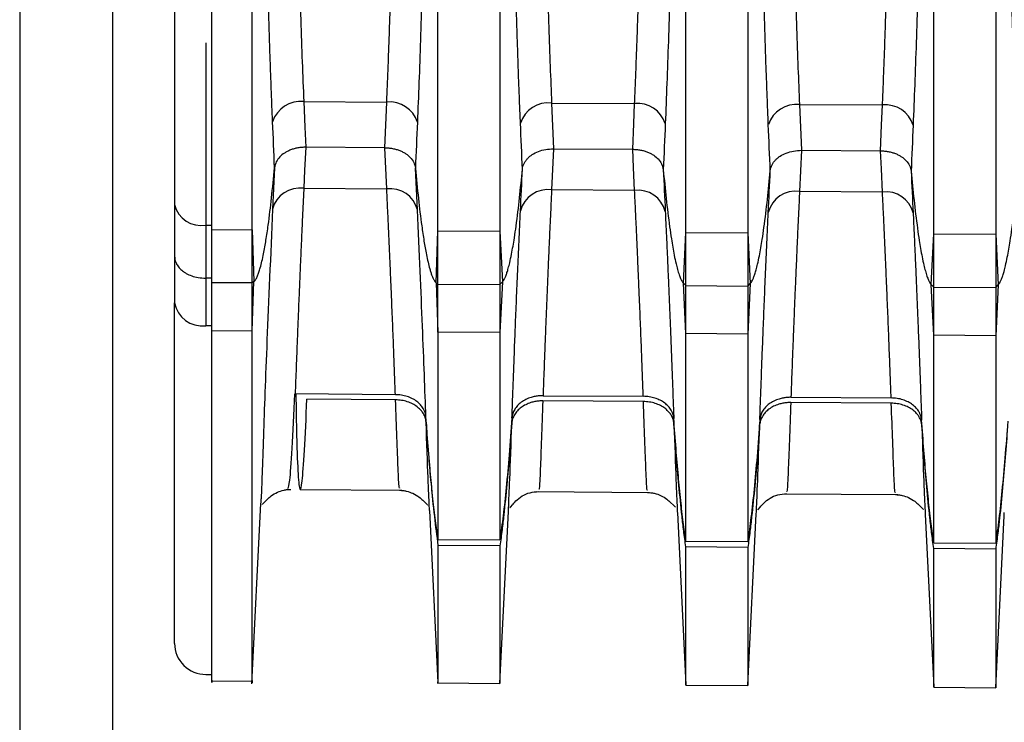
# Model space of a CAD drawing. Header units: millimetres. Extents: x -103 to 103, y -42 to 108.
# Tile 2 of 26: x -91 to -75, y 19 to 31. Entities that reach past the tile are written whole.
import ezdxf

# ---------------------------------------------------------------- set-up
doc = ezdxf.new("R2010")
doc.units = ezdxf.units.MM

msp = doc.modelspace()

# ---------------------------------------------------------------- linework, layer by layer
at = {"color": 7, "linetype": 'Continuous', "lineweight": 25}
for p, q in [((-91.2, 106.5), (-91.2, 5)), ((-89.7, 106.5), (-89.7, 5)), ((-76.45, 22.092), (-76.45, 89.788)), ((-75.45, 89.794), (-75.45, 22.086)), ((-83.45, 89.746), (-83.45, 22.138)), ((-80.45, 22.118), (-80.45, 89.764)), ((-79.45, 89.77), (-79.45, 22.112)), ((-88.196, 30.156), (-88.196, 25.594)), ((-86.615, 29.21), (-85.277, 29.203)), ((-85.308, 28.466), (-85.277, 29.203)), ((-82.616, 29.187), (-81.277, 29.179)), ((-82.616, 29.187), (-82.585, 28.449)), ((-78.616, 29.164), (-77.277, 29.156)), ((-78.616, 29.164), (-78.584, 28.424)), ((-85.308, 28.466), (-86.584, 28.474)), ((-85.277, 27.802), (-85.308, 28.466)), ((-82.585, 28.449), (-82.616, 27.785)), ((-82.585, 28.449), (-81.308, 28.441)), ((-78.584, 28.424), (-78.616, 27.759)), ((-78.584, 28.424), (-77.308, 28.416)), ((-87.087, 28.143), (-87.118, 27.474)), ((-84.783, 27.465), (-84.814, 28.135)), ((-86.615, 27.811), (-85.277, 27.802)), ((-81.277, 27.776), (-82.616, 27.785)), ((-77.277, 27.75), (-78.616, 27.759)), ((-88.7, 27.549), (-88.7, 25.966)), ((-88.196, 27.215), (-88.1, 27.215)), ((-88.1, 27.145), (-87.45, 27.141)), ((-88.1, 25.516), (-88.1, 27.145)), ((-87.45, 27.141), (-87.42, 26.308)), ((-87.45, 25.512), (-87.45, 27.141)), ((-84.48, 26.289), (-84.45, 27.123)), ((-84.45, 27.123), (-83.45, 27.118)), ((-84.45, 25.493), (-84.45, 27.123)), ((-83.45, 27.118), (-83.41, 26.302)), ((-80.49, 26.283), (-80.45, 27.1)), ((-80.45, 27.1), (-79.45, 27.094)), ((-79.45, 27.094), (-79.41, 26.277)), ((-76.49, 26.259), (-76.45, 27.077)), ((-76.45, 27.077), (-75.45, 27.071)), ((-75.45, 27.071), (-75.41, 26.253)), ((-88.2, 26.362), (-88.196, 26.362)), ((-88.1, 26.362), (-88.196, 26.362)), ((-87.45, 26.284), (-88.1, 26.288)), ((-87.45, 25.512), (-87.42, 26.308)), ((-87.42, 26.308), (-87.45, 26.284)), ((-84.48, 26.289), (-84.45, 25.493)), ((-84.48, 26.289), (-84.45, 26.265)), ((-84.45, 26.265), (-83.45, 26.259)), ((-83.41, 26.302), (-83.45, 25.486)), ((-83.45, 26.259), (-83.41, 26.302)), ((-80.45, 25.467), (-80.49, 26.283)), ((-80.49, 26.283), (-80.45, 26.241)), ((-80.45, 26.241), (-79.45, 26.234)), ((-79.41, 26.277), (-79.45, 25.46)), ((-79.45, 26.234), (-79.41, 26.277)), ((-76.45, 25.441), (-76.49, 26.259)), ((-76.49, 26.259), (-76.45, 26.216)), ((-75.41, 26.253), (-75.45, 25.434)), ((-75.45, 26.21), (-75.41, 26.253)), ((-76.45, 26.216), (-75.45, 26.21)), ((-88.2, 25.594), (-88.196, 25.594)), ((-88.1, 25.595), (-88.196, 25.594)), ((-88.1, 25.516), (-87.45, 25.512)), ((-83.45, 25.486), (-84.45, 25.493)), ((-79.45, 25.46), (-80.45, 25.467)), ((-75.45, 25.434), (-76.45, 25.441)), ((-86.755, 24.493), (-86.761, 24.493)), ((-85.137, 24.482), (-86.755, 24.493)), ((-85.134, 24.398), (-86.565, 24.408)), ((-81.134, 24.371), (-82.758, 24.382)), ((-82.755, 24.466), (-81.137, 24.456)), ((-77.134, 24.345), (-78.758, 24.356)), ((-78.755, 24.44), (-77.137, 24.429)), ((-86.672, 22.953), (-85.035, 22.939)), ((-82.86, 22.92), (-81.035, 22.904)), ((-78.86, 22.885), (-77.03, 22.869)), ((-87.452, 19.815), (-87.308, 22.732)), ((-87.309, 22.755), (-87.312, 22.709)), ((-84.587, 22.616), (-84.45, 19.837)), ((-83.45, 19.828), (-83.313, 22.595)), ((-80.587, 22.581), (-80.45, 19.801)), ((-79.45, 19.793), (-79.313, 22.561)), ((-76.587, 22.547), (-76.45, 19.767)), ((-75.45, 19.758), (-75.313, 22.527)), ((-84.45, 22.144), (-83.45, 22.138)), ((-80.45, 22.118), (-79.45, 22.112)), ((-76.45, 22.092), (-75.45, 22.086)), ((-83.45, 22.044), (-84.45, 22.051)), ((-83.45, 22.044), (-83.45, 19.825)), ((-79.45, 22.018), (-80.45, 22.025)), ((-80.45, 19.798), (-80.45, 22.025)), ((-79.45, 22.018), (-79.45, 19.79)), ((-75.45, 21.992), (-76.45, 21.999)), ((-76.45, 19.764), (-76.45, 21.999)), ((-75.45, 21.992), (-75.45, 19.755)), ((-88.196, 19.97), (-88.1, 19.97)), ((-88.102, 19.865), (-87.446, 19.86)), ((-84.451, 19.833), (-83.45, 19.825)), ((-80.45, 19.798), (-79.45, 19.79)), ((-76.45, 19.764), (-75.45, 19.755))]:
    msp.add_line(p, q, dxfattribs=at)
at = {"color": 7, "linetype": 'Continuous', "lineweight": 25, "flags": 128}
for points in [[(-86.615, 29.21), (-86.598, 28.798), (-86.584, 28.474)], [(-81.308, 28.441), (-81.29, 28.854), (-81.277, 29.179)], [(-77.308, 28.416), (-77.291, 28.831), (-77.277, 29.156)], [(-86.584, 28.474), (-86.602, 28.102), (-86.615, 27.811)], [(-81.277, 27.776), (-81.294, 28.148), (-81.308, 28.441)], [(-77.277, 27.75), (-77.294, 28.123), (-77.308, 28.416)]]:
    msp.add_lwpolyline(points, dxfattribs=at)
at = {"color": 7, "linetype": 'Continuous', "lineweight": 25}
for centre, radius, start, end in [((-86.669, 28.741), 0.472, 83.488, 162.115), ((-85.229, 28.736), 0.469, 17.6593, 95.8126), ((-82.669, 28.718), 0.472, 83.4869, 162.0991), ((-81.229, 28.713), 0.469, 17.6752, 95.8136), ((-78.669, 28.694), 0.472, 83.4876, 162.0951), ((-77.229, 28.689), 0.469, 17.6792, 95.8129), ((-86.681, 27.364), 0.452, 81.715, 165.85), ((-85.218, 27.357), 0.449, 13.9883, 97.5083), ((-82.681, 27.338), 0.452, 81.722, 165.8346), ((-81.218, 27.331), 0.449, 14.0036, 97.5014), ((-78.681, 27.312), 0.452, 81.7228, 165.8306), ((-77.218, 27.305), 0.449, 14.0077, 97.5005), ((-88.268, 27.654), 0.445, 193.5719, 279.3142), ((-88.256, 26.041), 0.45, 189.6261, 277.1385), ((-88.2, 20.47), 0.5, 180, 270.5)]:
    msp.add_arc(centre, radius, start, end, dxfattribs=at)
for points, knots in [([(-88.7, 55.973), (-88.7, 55.861), (-88.7, 55.637), (-88.7, 55.294), (-88.7, 54.945), (-88.7, 54.591), (-88.7, 54.231), (-88.7, 53.866), (-88.7, 53.496), (-88.7, 53.12), (-88.7, 52.74), (-88.7, 52.355), (-88.7, 51.966), (-88.7, 51.572), (-88.7, 51.175), (-88.7, 50.773), (-88.7, 50.367), (-88.7, 49.958), (-88.7, 49.545), (-88.7, 49.128), (-88.7, 48.709), (-88.7, 48.287), (-88.7, 47.862), (-88.7, 47.434), (-88.7, 47.004), (-88.7, 46.572), (-88.7, 46.138), (-88.7, 45.702), (-88.7, 45.264), (-88.7, 44.825), (-88.7, 44.384), (-88.7, 43.943), (-88.7, 43.5), (-88.7, 43.057), (-88.7, 42.613), (-88.7, 42.169), (-88.7, 41.569), (-88.7, 40.811), (-88.7, 39.899), (-88.7, 38.99), (-88.7, 38.087), (-88.7, 37.19), (-88.7, 36.302), (-88.7, 35.425), (-88.7, 34.558), (-88.7, 33.706), (-88.7, 32.868), (-88.7, 32.047), (-88.7, 31.243), (-88.7, 30.459), (-88.7, 29.696), (-88.7, 28.955), (-88.7, 28.236), (-88.7, 27.778), (-88.7, 27.549)], [0, 0, 0, 0, 0.0142861, 0.0285723, 0.0428584, 0.0571445, 0.0714306, 0.0857168, 0.1000029, 0.114289, 0.1285752, 0.1428613, 0.1571474, 0.1714336, 0.1857197, 0.2000058, 0.2142919, 0.2285781, 0.2428642, 0.2571503, 0.2714365, 0.2857226, 0.3000087, 0.3142948, 0.328581, 0.3428671, 0.3571532, 0.3714394, 0.3857255, 0.4000116, 0.4142978, 0.4285839, 0.44287, 0.4571561, 0.4714423, 0.4857284, 0.5000145, 0.5294254, 0.5588364, 0.5882473, 0.6176582, 0.6470691, 0.67648, 0.7058909, 0.7353018, 0.7647127, 0.7941236, 0.8235345, 0.8529455, 0.8823564, 0.9117673, 0.9411782, 0.9705891, 1, 1, 1, 1]), ([(-87.118, 28.886), (-87.123, 28.992), (-87.132, 29.205), (-87.144, 29.533), (-87.157, 29.871), (-87.168, 30.218), (-87.179, 30.574), (-87.19, 30.94), (-87.2, 31.315), (-87.219, 32.043), (-87.243, 33.192), (-87.268, 34.767), (-87.288, 36.446), (-87.304, 38.127), (-87.317, 39.882), (-87.326, 41.571), (-87.334, 43.268), (-87.341, 44.952), (-87.346, 46.723), (-87.35, 48.147), (-87.352, 49.205), (-87.353, 49.89), (-87.355, 50.572), (-87.356, 51.25), (-87.356, 51.923), (-87.357, 52.589), (-87.358, 53.247), (-87.358, 53.895), (-87.358, 54.313), (-87.359, 54.523)], [0, 0, 0, 0, 0.015179, 0.030503, 0.045978, 0.061607, 0.077394, 0.093341, 0.109453, 0.125732, 0.185656, 0.250228, 0.310201, 0.375526, 0.435315, 0.500077, 0.556494, 0.616898, 0.68136, 0.749973, 0.776219, 0.802827, 0.829807, 0.857167, 0.884916, 0.913063, 0.941619, 0.970595, 1, 1, 1, 1]), ([(-84.542, 54.533), (-84.542, 54.422), (-84.542, 54.2), (-84.542, 53.86), (-84.542, 53.518), (-84.543, 53.173), (-84.543, 52.825), (-84.543, 52.474), (-84.544, 52.121), (-84.544, 51.766), (-84.545, 51.409), (-84.545, 51.051), (-84.546, 50.691), (-84.546, 50.33), (-84.547, 49.968), (-84.548, 49.605), (-84.548, 49.242), (-84.549, 48.878), (-84.551, 48.035), (-84.554, 46.721), (-84.56, 44.949), (-84.566, 43.264), (-84.574, 41.563), (-84.584, 39.866), (-84.597, 38.107), (-84.613, 36.428), (-84.633, 34.751), (-84.658, 33.173), (-84.685, 31.89), (-84.711, 30.92), (-84.733, 30.203), (-84.756, 29.521), (-84.774, 29.091), (-84.783, 28.878)], [0, 0, 0, 0, 0.0156385, 0.0311547, 0.0465502, 0.0618268, 0.0769859, 0.0920292, 0.1069581, 0.1217742, 0.136479, 0.1510739, 0.1655603, 0.1799395, 0.194213, 0.2083819, 0.2224475, 0.2364111, 0.2502738, 0.3188698, 0.3833175, 0.4437097, 0.5001174, 0.5652367, 0.6253358, 0.6903166, 0.7500115, 0.8148843, 0.8750914, 0.9072536, 0.9387752, 0.9696807, 1, 1, 1, 1]), ([(-83.119, 28.863), (-83.123, 28.969), (-83.132, 29.181), (-83.145, 29.51), (-83.157, 29.847), (-83.168, 30.194), (-83.18, 30.551), (-83.19, 30.918), (-83.2, 31.295), (-83.219, 32.025), (-83.243, 33.176), (-83.268, 34.753), (-83.288, 36.436), (-83.304, 38.121), (-83.317, 39.88), (-83.325, 41.258), (-83.33, 42.297), (-83.333, 42.957), (-83.336, 43.633), (-83.338, 44.326), (-83.341, 45.033), (-83.343, 45.752), (-83.345, 46.482), (-83.347, 47.221), (-83.349, 47.967), (-83.351, 48.718), (-83.353, 49.47), (-83.354, 50.221), (-83.355, 50.969), (-83.356, 51.71), (-83.357, 52.442), (-83.358, 53.161), (-83.358, 53.867), (-83.358, 54.319), (-83.359, 54.546)], [0, 0, 0, 0, 0.01513, 0.030418, 0.045867, 0.061485, 0.077274, 0.093241, 0.109389, 0.125724, 0.185569, 0.250212, 0.310195, 0.375502, 0.435361, 0.500044, 0.522901, 0.546422, 0.570597, 0.595416, 0.620866, 0.646932, 0.673598, 0.700845, 0.728655, 0.757004, 0.785869, 0.815225, 0.845043, 0.875295, 0.90595, 0.936975, 0.968337, 1, 1, 1, 1]), ([(-80.542, 54.556), (-80.542, 54.44), (-80.542, 54.207), (-80.542, 53.851), (-80.542, 53.49), (-80.543, 53.125), (-80.543, 52.755), (-80.543, 52.383), (-80.544, 52.007), (-80.544, 51.628), (-80.545, 51.247), (-80.545, 50.863), (-80.546, 50.479), (-80.547, 50.093), (-80.547, 49.706), (-80.548, 49.319), (-80.549, 48.931), (-80.55, 48.545), (-80.551, 48.158), (-80.552, 47.773), (-80.553, 47.389), (-80.554, 47.007), (-80.555, 46.626), (-80.556, 46.248), (-80.557, 45.872), (-80.558, 45.5), (-80.559, 45.13), (-80.56, 44.763), (-80.562, 44.4), (-80.563, 44.041), (-80.565, 43.686), (-80.566, 43.335), (-80.568, 42.988), (-80.569, 42.646), (-80.571, 42.308), (-80.572, 41.976), (-80.576, 41.151), (-80.584, 39.877), (-80.597, 38.119), (-80.612, 36.433), (-80.633, 34.75), (-80.658, 33.172), (-80.685, 31.888), (-80.71, 30.914), (-80.732, 30.189), (-80.756, 29.502), (-80.773, 29.069), (-80.782, 28.855)], [0, 0, 0, 0, 0.0163257, 0.032576, 0.048746, 0.064831, 0.0808263, 0.0967272, 0.1125293, 0.1282281, 0.1438193, 0.1592986, 0.174662, 0.1899055, 0.2050251, 0.2200171, 0.2348779, 0.2496039, 0.2641919, 0.2786385, 0.2929407, 0.3070954, 0.3210999, 0.3349514, 0.3486473, 0.3621852, 0.3755628, 0.3887779, 0.4018284, 0.4147125, 0.4274282, 0.4399739, 0.452348, 0.4645491, 0.4765758, 0.4884268, 0.500101, 0.5647107, 0.6245161, 0.6897854, 0.7497495, 0.8143667, 0.8742066, 0.906701, 0.9384727, 0.9695592, 1, 1, 1, 1]), ([(-79.119, 28.84), (-79.123, 28.946), (-79.132, 29.159), (-79.144, 29.487), (-79.157, 29.826), (-79.168, 30.173), (-79.179, 30.531), (-79.19, 30.899), (-79.2, 31.276), (-79.219, 32.007), (-79.243, 33.16), (-79.268, 34.741), (-79.288, 36.427), (-79.304, 38.115), (-79.317, 39.876), (-79.325, 41.257), (-79.33, 42.298), (-79.333, 42.959), (-79.336, 43.637), (-79.338, 44.33), (-79.341, 45.038), (-79.343, 45.759), (-79.345, 46.491), (-79.347, 47.231), (-79.349, 47.978), (-79.351, 48.73), (-79.353, 49.483), (-79.354, 50.236), (-79.355, 50.985), (-79.356, 51.728), (-79.357, 52.461), (-79.358, 53.182), (-79.358, 53.889), (-79.358, 54.342), (-79.359, 54.569)], [0, 0, 0, 0, 0.0151292, 0.0304158, 0.0458653, 0.0614825, 0.0772723, 0.0932394, 0.1093883, 0.1257239, 0.1855657, 0.2502118, 0.3101926, 0.3755019, 0.4353597, 0.5000443, 0.5228989, 0.5464179, 0.5705917, 0.5954094, 0.6208582, 0.6469235, 0.673589, 0.7008366, 0.7286463, 0.756996, 0.7858619, 0.8152184, 0.8450377, 0.8752908, 0.9059465, 0.9369727, 0.9683354, 1, 1, 1, 1]), ([(-76.542, 54.579), (-76.542, 54.462), (-76.542, 54.23), (-76.542, 53.872), (-76.542, 53.511), (-76.543, 53.145), (-76.543, 52.775), (-76.543, 52.401), (-76.544, 52.025), (-76.544, 51.645), (-76.545, 51.263), (-76.545, 50.879), (-76.546, 50.494), (-76.547, 50.107), (-76.547, 49.72), (-76.548, 49.332), (-76.549, 48.944), (-76.55, 48.556), (-76.551, 48.169), (-76.552, 47.783), (-76.553, 47.398), (-76.554, 47.015), (-76.555, 46.634), (-76.556, 46.255), (-76.557, 45.879), (-76.558, 45.505), (-76.559, 45.135), (-76.561, 44.768), (-76.562, 44.404), (-76.563, 44.044), (-76.565, 43.689), (-76.566, 43.337), (-76.568, 42.99), (-76.569, 42.647), (-76.571, 42.308), (-76.572, 41.975), (-76.576, 41.148), (-76.584, 39.872), (-76.597, 38.111), (-76.612, 36.424), (-76.633, 34.739), (-76.658, 33.157), (-76.685, 31.869), (-76.71, 30.893), (-76.732, 30.167), (-76.756, 29.479), (-76.774, 29.046), (-76.782, 28.832)], [0, 0, 0, 0, 0.016327, 0.03258, 0.048751, 0.064838, 0.080835, 0.096738, 0.112541, 0.128242, 0.143835, 0.159316, 0.17468, 0.189925, 0.205046, 0.22004, 0.234902, 0.249629, 0.264218, 0.278666, 0.292969, 0.307124, 0.32113, 0.334982, 0.348678, 0.362217, 0.375595, 0.38881, 0.401861, 0.414745, 0.42746, 0.440006, 0.45238, 0.46458, 0.476606, 0.488457, 0.50013, 0.564774, 0.624606, 0.689769, 0.749638, 0.814355, 0.874274, 0.906752, 0.938507, 0.969576, 1, 1, 1, 1]), ([(-75.118, 28.816), (-75.123, 28.922), (-75.132, 29.136), (-75.144, 29.465), (-75.156, 29.804), (-75.168, 30.152), (-75.179, 30.511), (-75.19, 30.879), (-75.2, 31.257), (-75.219, 31.989), (-75.243, 33.145), (-75.268, 34.728), (-75.288, 36.417), (-75.304, 38.108), (-75.317, 39.873), (-75.325, 41.256), (-75.33, 42.299), (-75.333, 42.961), (-75.336, 43.64), (-75.338, 44.335), (-75.341, 45.044), (-75.343, 45.766), (-75.345, 46.499), (-75.347, 47.241), (-75.349, 47.989), (-75.351, 48.742), (-75.353, 49.497), (-75.354, 50.251), (-75.355, 51.002), (-75.356, 51.746), (-75.357, 52.48), (-75.358, 53.202), (-75.358, 53.911), (-75.358, 54.364), (-75.359, 54.592)], [0, 0, 0, 0, 0.015128, 0.030414, 0.045863, 0.06148, 0.07727, 0.093238, 0.109387, 0.125724, 0.185563, 0.250212, 0.31019, 0.375502, 0.435358, 0.500044, 0.522897, 0.546414, 0.570586, 0.595403, 0.62085, 0.646915, 0.67358, 0.700828, 0.728638, 0.756988, 0.785854, 0.815212, 0.845032, 0.875286, 0.905943, 0.93697, 0.968334, 1, 1, 1, 1]), ([(-88.1, 27.145), (-88.1, 27.263), (-88.1, 27.5), (-88.1, 27.863), (-88.1, 28.232), (-88.1, 28.608), (-88.1, 28.989), (-88.1, 29.377), (-88.1, 29.771), (-88.1, 30.597), (-88.1, 31.894), (-88.1, 33.737), (-88.1, 35.67), (-88.1, 37.284), (-88.1, 38.515), (-88.1, 39.348), (-88.1, 40.185), (-88.1, 41.024), (-88.1, 41.586), (-88.1, 41.866)], [0, 0, 0, 0, 0.029479, 0.058919, 0.088335, 0.117739, 0.147145, 0.176567, 0.206019, 0.235515, 0.35923, 0.483032, 0.611082, 0.739237, 0.791433, 0.84353, 0.895606, 0.947737, 1, 1, 1, 1]), ([(-87.45, 27.141), (-87.45, 28.14), (-87.45, 29.222), (-87.45, 31.514), (-87.45, 32.725), (-87.45, 35.235), (-87.45, 36.534), (-87.45, 39.178), (-87.45, 40.522), (-87.45, 41.866)], [0, 0, 0, 0, 0.25, 0.25, 0.5, 0.5, 0.75, 0.75, 1, 1, 1, 1]), ([(-86.824, 41.866), (-86.823, 41.718), (-86.821, 41.424), (-86.819, 40.986), (-86.816, 40.556), (-86.814, 40.133), (-86.811, 39.719), (-86.808, 39.312), (-86.805, 38.914), (-86.802, 38.524), (-86.799, 38.142), (-86.795, 37.769), (-86.792, 37.405), (-86.789, 37.049), (-86.785, 36.701), (-86.781, 36.362), (-86.777, 36.032), (-86.774, 35.711), (-86.769, 35.398), (-86.759, 34.634), (-86.741, 33.48), (-86.714, 32.21), (-86.688, 31.247), (-86.666, 30.532), (-86.642, 29.851), (-86.624, 29.423), (-86.615, 29.21)], [0, 0, 0, 0, 0.032101, 0.063691, 0.094772, 0.125341, 0.155401, 0.18495, 0.213989, 0.242518, 0.270536, 0.298044, 0.325041, 0.351529, 0.377506, 0.402972, 0.427929, 0.452375, 0.476311, 0.499737, 0.628903, 0.748659, 0.813239, 0.876655, 0.938909, 1, 1, 1, 1]), ([(-85.277, 29.203), (-85.272, 29.313), (-85.263, 29.536), (-85.249, 29.883), (-85.236, 30.242), (-85.224, 30.615), (-85.212, 31), (-85.2, 31.4), (-85.189, 31.813), (-85.179, 32.24), (-85.169, 32.68), (-85.159, 33.134), (-85.15, 33.602), (-85.142, 34.083), (-85.134, 34.578), (-85.126, 35.117), (-85.118, 35.709), (-85.111, 36.361), (-85.103, 37.047), (-85.096, 37.769), (-85.09, 38.524), (-85.084, 39.314), (-85.078, 40.137), (-85.073, 40.991), (-85.07, 41.572), (-85.068, 41.866)], [0, 0, 0, 0, 0.031997, 0.064566, 0.097708, 0.131423, 0.165711, 0.200572, 0.236005, 0.272012, 0.308593, 0.345746, 0.383473, 0.421773, 0.460647, 0.500094, 0.547415, 0.596792, 0.648226, 0.701715, 0.75726, 0.814861, 0.874518, 0.936231, 1, 1, 1, 1]), ([(-84.45, 27.123), (-84.45, 27.185), (-84.45, 27.248), (-84.45, 27.373), (-84.45, 27.436), (-84.45, 27.625), (-84.45, 27.753), (-84.45, 28.139), (-84.45, 28.402), (-84.45, 28.936), (-84.45, 29.208), (-84.45, 29.759), (-84.45, 30.039), (-84.45, 30.891), (-84.45, 31.475), (-84.45, 32.67), (-84.45, 33.281), (-84.45, 35.146), (-84.45, 36.434), (-84.45, 39.054), (-84.45, 40.387), (-84.45, 41.77), (-84.45, 41.818), (-84.45, 41.866)], [0.0523599, 0.0523599, 0.0523599, 0.0523599, 0.0637106, 0.0637106, 0.0750612, 0.0750612, 0.0977626, 0.0977626, 0.1431653, 0.1431653, 0.188568, 0.188568, 0.2339706, 0.2339706, 0.324776, 0.324776, 0.4155814, 0.4155814, 0.5971922, 0.5971922, 0.778803, 0.778803, 0.7853982, 0.7853982, 0.7853982, 0.7853982]), ([(-82.824, 41.866), (-82.823, 41.719), (-82.821, 41.426), (-82.819, 40.99), (-82.817, 40.561), (-82.814, 40.14), (-82.811, 39.726), (-82.808, 39.32), (-82.805, 38.922), (-82.802, 38.532), (-82.799, 38.15), (-82.796, 37.776), (-82.792, 37.41), (-82.789, 37.053), (-82.785, 36.704), (-82.781, 36.363), (-82.778, 36.031), (-82.774, 35.707), (-82.77, 35.392), (-82.763, 34.887), (-82.753, 34.204), (-82.738, 33.362), (-82.721, 32.563), (-82.704, 31.805), (-82.684, 31.089), (-82.663, 30.416), (-82.641, 29.781), (-82.624, 29.383), (-82.616, 29.187)], [0, 0, 0, 0, 0.0318921, 0.0632964, 0.0942129, 0.1246417, 0.1545828, 0.1840361, 0.2130016, 0.2414794, 0.2694695, 0.2969719, 0.3239865, 0.3505133, 0.3765525, 0.402104, 0.4271677, 0.4517437, 0.475832, 0.4994327, 0.568205, 0.6352049, 0.7004326, 0.7638884, 0.8255727, 0.8854858, 0.9436281, 1, 1, 1, 1]), ([(-81.277, 29.179), (-81.272, 29.29), (-81.262, 29.514), (-81.249, 29.861), (-81.236, 30.221), (-81.223, 30.594), (-81.211, 30.981), (-81.2, 31.381), (-81.189, 31.796), (-81.179, 32.223), (-81.169, 32.665), (-81.159, 33.121), (-81.15, 33.59), (-81.142, 34.073), (-81.134, 34.569), (-81.126, 35.11), (-81.118, 35.704), (-81.11, 36.357), (-81.103, 37.045), (-81.096, 37.767), (-81.09, 38.523), (-81.084, 39.314), (-81.078, 40.136), (-81.073, 40.991), (-81.07, 41.572), (-81.068, 41.866)], [0, 0, 0, 0, 0.0319936, 0.0645655, 0.0977157, 0.1314443, 0.1657513, 0.2006369, 0.236101, 0.2721439, 0.3087655, 0.3459659, 0.3837451, 0.4221032, 0.4610403, 0.5005563, 0.5478987, 0.5972789, 0.6486969, 0.7021527, 0.7576464, 0.815178, 0.8747475, 0.9363548, 1, 1, 1, 1]), ([(-78.824, 41.866), (-78.823, 41.718), (-78.821, 41.425), (-78.819, 40.988), (-78.816, 40.558), (-78.814, 40.136), (-78.811, 39.721), (-78.808, 39.314), (-78.805, 38.915), (-78.802, 38.524), (-78.799, 38.142), (-78.796, 37.767), (-78.792, 37.401), (-78.789, 37.043), (-78.785, 36.694), (-78.781, 36.353), (-78.778, 36.02), (-78.774, 35.696), (-78.77, 35.38), (-78.763, 34.874), (-78.753, 34.19), (-78.738, 33.347), (-78.721, 32.545), (-78.703, 31.786), (-78.684, 31.069), (-78.663, 30.394), (-78.641, 29.759), (-78.624, 29.36), (-78.616, 29.164)], [0, 0, 0, 0, 0.031908, 0.063326, 0.094255, 0.124694, 0.154644, 0.184103, 0.213074, 0.241554, 0.269545, 0.297046, 0.324058, 0.35058, 0.376613, 0.402156, 0.427209, 0.451773, 0.475847, 0.499431, 0.568214, 0.635221, 0.700454, 0.763911, 0.825594, 0.885503, 0.943638, 1, 1, 1, 1]), ([(-77.277, 29.156), (-77.272, 29.267), (-77.263, 29.491), (-77.249, 29.839), (-77.236, 30.2), (-77.224, 30.574), (-77.212, 30.961), (-77.2, 31.363), (-77.189, 31.778), (-77.179, 32.207), (-77.169, 32.65), (-77.159, 33.106), (-77.15, 33.577), (-77.142, 34.061), (-77.134, 34.559), (-77.126, 35.101), (-77.118, 35.695), (-77.11, 36.349), (-77.103, 37.038), (-77.096, 37.761), (-77.09, 38.519), (-77.084, 39.31), (-77.078, 40.134), (-77.073, 40.99), (-77.07, 41.571), (-77.068, 41.866)], [0, 0, 0, 0, 0.032001, 0.064582, 0.097743, 0.131484, 0.165805, 0.200707, 0.236188, 0.272251, 0.308893, 0.346116, 0.38392, 0.422304, 0.461269, 0.500814, 0.548123, 0.597471, 0.648857, 0.702283, 0.757748, 0.815252, 0.874796, 0.936378, 1, 1, 1, 1]), ([(-86.584, 28.474), (-86.605, 28.473), (-86.648, 28.472), (-86.711, 28.464), (-86.772, 28.45), (-86.83, 28.431), (-86.882, 28.407), (-86.943, 28.372), (-87.008, 28.318), (-87.067, 28.238), (-87.08, 28.175), (-87.087, 28.143)], [0, 0, 0, 0, 0.084462, 0.1696, 0.254572, 0.338534, 0.420686, 0.500313, 0.648671, 0.818001, 1, 1, 1, 1]), ([(-85.308, 28.466), (-85.287, 28.465), (-85.245, 28.464), (-85.183, 28.455), (-85.123, 28.44), (-85.066, 28.421), (-85.015, 28.397), (-84.955, 28.362), (-84.891, 28.308), (-84.833, 28.229), (-84.821, 28.167), (-84.814, 28.135)], [0, 0, 0, 0, 0.0844106, 0.169508, 0.2544773, 0.3385005, 0.4207995, 0.5006747, 0.6492298, 0.8183543, 1, 1, 1, 1]), ([(-83.087, 28.119), (-83.085, 28.135), (-83.08, 28.167), (-83.061, 28.214), (-83.035, 28.256), (-83.004, 28.294), (-82.968, 28.327), (-82.914, 28.367), (-82.831, 28.409), (-82.713, 28.443), (-82.627, 28.447), (-82.585, 28.449)], [0, 0, 0, 0, 0.092162, 0.182417, 0.269445, 0.35209, 0.429407, 0.500693, 0.662151, 0.830736, 1, 1, 1, 1]), ([(-81.308, 28.441), (-81.287, 28.44), (-81.245, 28.439), (-81.182, 28.43), (-81.122, 28.416), (-81.066, 28.396), (-81.014, 28.373), (-80.955, 28.337), (-80.891, 28.283), (-80.833, 28.204), (-80.82, 28.143), (-80.814, 28.111)], [0, 0, 0, 0, 0.084394, 0.16948, 0.254444, 0.33847, 0.42078, 0.500674, 0.64919, 0.818316, 1, 1, 1, 1]), ([(-79.087, 28.094), (-79.085, 28.11), (-79.08, 28.143), (-79.061, 28.189), (-79.035, 28.232), (-79.003, 28.27), (-78.968, 28.302), (-78.913, 28.342), (-78.831, 28.384), (-78.712, 28.418), (-78.627, 28.422), (-78.584, 28.424)], [0, 0, 0, 0, 0.092162, 0.182416, 0.269444, 0.352089, 0.429406, 0.500693, 0.662152, 0.830737, 1, 1, 1, 1]), ([(-77.308, 28.416), (-77.287, 28.416), (-77.245, 28.414), (-77.183, 28.405), (-77.123, 28.391), (-77.066, 28.372), (-77.015, 28.348), (-76.955, 28.313), (-76.891, 28.259), (-76.833, 28.179), (-76.821, 28.118), (-76.814, 28.086)], [0, 0, 0, 0, 0.0843936, 0.1694792, 0.2544433, 0.338469, 0.4207791, 0.5006741, 0.6491913, 0.8183164, 1, 1, 1, 1]), ([(-87.42, 26.308), (-87.414, 26.313), (-87.401, 26.325), (-87.387, 26.347), (-87.374, 26.372), (-87.361, 26.399), (-87.349, 26.429), (-87.338, 26.461), (-87.328, 26.493), (-87.311, 26.551), (-87.289, 26.639), (-87.257, 26.788), (-87.223, 26.982), (-87.179, 27.282), (-87.132, 27.672), (-87.103, 27.98), (-87.087, 28.143)], [0, 0, 0, 0, 0.011338, 0.02414, 0.038445, 0.05409, 0.0708, 0.088356, 0.10651, 0.125008, 0.184229, 0.250008, 0.36826, 0.500008, 0.736543, 1, 1, 1, 1]), ([(-84.814, 28.135), (-84.799, 27.972), (-84.769, 27.661), (-84.722, 27.269), (-84.678, 26.968), (-84.644, 26.773), (-84.612, 26.623), (-84.588, 26.528), (-84.567, 26.457), (-84.549, 26.406), (-84.53, 26.36), (-84.51, 26.32), (-84.489, 26.299), (-84.48, 26.289)], [0, 0, 0, 0, 0.263338, 0.499814, 0.631512, 0.749789, 0.815523, 0.874776, 0.904287, 0.932531, 0.958497, 0.981181, 1, 1, 1, 1]), ([(-83.41, 26.302), (-83.404, 26.309), (-83.39, 26.326), (-83.373, 26.357), (-83.354, 26.4), (-83.334, 26.456), (-83.313, 26.527), (-83.288, 26.626), (-83.254, 26.789), (-83.22, 26.987), (-83.176, 27.289), (-83.132, 27.66), (-83.102, 27.965), (-83.087, 28.119)], [0, 0, 0, 0, 0.013319, 0.0315, 0.055512, 0.086352, 0.125063, 0.175142, 0.250071, 0.394095, 0.500071, 0.747768, 1, 1, 1, 1]), ([(-80.814, 28.111), (-80.799, 27.956), (-80.769, 27.649), (-80.725, 27.276), (-80.681, 26.972), (-80.647, 26.773), (-80.613, 26.609), (-80.586, 26.505), (-80.562, 26.425), (-80.538, 26.361), (-80.516, 26.316), (-80.498, 26.293), (-80.49, 26.283)], [0, 0, 0, 0, 0.2522951, 0.4999377, 0.6063792, 0.7498822, 0.824886, 0.8749079, 0.922076, 0.9573218, 0.9826575, 1, 1, 1, 1]), ([(-79.41, 26.277), (-79.404, 26.284), (-79.39, 26.301), (-79.373, 26.333), (-79.354, 26.375), (-79.334, 26.431), (-79.313, 26.503), (-79.288, 26.601), (-79.253, 26.764), (-79.22, 26.962), (-79.176, 27.265), (-79.131, 27.635), (-79.102, 27.94), (-79.087, 28.094)], [0, 0, 0, 0, 0.013327, 0.031514, 0.055528, 0.086364, 0.125063, 0.175172, 0.250071, 0.394268, 0.500071, 0.747793, 1, 1, 1, 1]), ([(-76.814, 28.086), (-76.799, 27.931), (-76.77, 27.624), (-76.725, 27.252), (-76.681, 26.948), (-76.647, 26.749), (-76.613, 26.585), (-76.586, 26.481), (-76.562, 26.401), (-76.538, 26.337), (-76.516, 26.291), (-76.498, 26.268), (-76.49, 26.259)], [0, 0, 0, 0, 0.252271, 0.499938, 0.606214, 0.749882, 0.824854, 0.874908, 0.922062, 0.957306, 0.982648, 1, 1, 1, 1]), ([(-75.41, 26.253), (-75.404, 26.26), (-75.39, 26.276), (-75.373, 26.308), (-75.354, 26.351), (-75.334, 26.406), (-75.313, 26.478), (-75.288, 26.577), (-75.253, 26.74), (-75.22, 26.938), (-75.176, 27.24), (-75.131, 27.61), (-75.102, 27.915), (-75.087, 28.069)], [0, 0, 0, 0, 0.013335, 0.031528, 0.055544, 0.086376, 0.125063, 0.175203, 0.250071, 0.394442, 0.500071, 0.747818, 1, 1, 1, 1]), ([(-86.615, 27.811), (-86.62, 27.714), (-86.629, 27.521), (-86.643, 27.238), (-86.655, 26.958), (-86.667, 26.682), (-86.679, 26.411), (-86.69, 26.146), (-86.701, 25.887), (-86.711, 25.634), (-86.721, 25.388), (-86.73, 25.15), (-86.739, 24.921), (-86.747, 24.7), (-86.752, 24.562), (-86.755, 24.493)], [0, 0, 0, 0, 0.07027, 0.141649, 0.214135, 0.287731, 0.362435, 0.438248, 0.51517, 0.593201, 0.672342, 0.752592, 0.833951, 0.916421, 1, 1, 1, 1]), ([(-85.137, 24.482), (-85.139, 24.542), (-85.144, 24.662), (-85.151, 24.852), (-85.158, 25.048), (-85.166, 25.251), (-85.174, 25.46), (-85.183, 25.675), (-85.192, 25.895), (-85.201, 26.12), (-85.211, 26.349), (-85.221, 26.583), (-85.231, 26.82), (-85.242, 27.061), (-85.253, 27.305), (-85.265, 27.551), (-85.273, 27.719), (-85.277, 27.802)], [0, 0, 0, 0, 0.07251, 0.144185, 0.215025, 0.28503, 0.3542, 0.422535, 0.490036, 0.556702, 0.622533, 0.68753, 0.751692, 0.81502, 0.877514, 0.939174, 1, 1, 1, 1]), ([(-82.616, 27.785), (-82.62, 27.689), (-82.63, 27.495), (-82.643, 27.213), (-82.656, 26.933), (-82.668, 26.658), (-82.679, 26.387), (-82.691, 26.122), (-82.701, 25.862), (-82.711, 25.609), (-82.721, 25.363), (-82.73, 25.125), (-82.739, 24.895), (-82.747, 24.674), (-82.752, 24.536), (-82.755, 24.466)], [0, 0, 0, 0, 0.0701654, 0.1414565, 0.2138734, 0.2874164, 0.3620855, 0.4378811, 0.5148031, 0.5928518, 0.6720273, 0.7523298, 0.8337593, 0.916316, 1, 1, 1, 1]), ([(-81.137, 24.456), (-81.139, 24.516), (-81.144, 24.635), (-81.151, 24.826), (-81.158, 25.022), (-81.166, 25.226), (-81.174, 25.435), (-81.183, 25.65), (-81.192, 25.87), (-81.201, 26.095), (-81.211, 26.324), (-81.221, 26.558), (-81.231, 26.795), (-81.242, 27.036), (-81.253, 27.279), (-81.264, 27.525), (-81.273, 27.693), (-81.277, 27.776)], [0, 0, 0, 0, 0.072549, 0.144258, 0.215126, 0.285154, 0.354341, 0.422687, 0.490193, 0.556859, 0.622685, 0.68767, 0.751816, 0.815121, 0.877587, 0.939213, 1, 1, 1, 1]), ([(-78.616, 27.759), (-78.62, 27.663), (-78.629, 27.469), (-78.643, 27.187), (-78.655, 26.907), (-78.667, 26.632), (-78.679, 26.361), (-78.69, 26.096), (-78.701, 25.836), (-78.711, 25.583), (-78.721, 25.337), (-78.73, 25.099), (-78.739, 24.869), (-78.747, 24.648), (-78.752, 24.509), (-78.755, 24.44)], [0, 0, 0, 0, 0.070177, 0.141478, 0.213902, 0.287451, 0.362124, 0.437922, 0.514844, 0.592891, 0.672062, 0.752359, 0.833781, 0.916328, 1, 1, 1, 1]), ([(-77.137, 24.429), (-77.14, 24.489), (-77.144, 24.609), (-77.151, 24.8), (-77.159, 24.996), (-77.166, 25.2), (-77.175, 25.409), (-77.183, 25.624), (-77.192, 25.844), (-77.201, 26.069), (-77.211, 26.299), (-77.221, 26.532), (-77.231, 26.769), (-77.242, 27.01), (-77.253, 27.253), (-77.265, 27.499), (-77.273, 27.667), (-77.277, 27.75)], [0, 0, 0, 0, 0.07254, 0.144241, 0.215103, 0.285125, 0.354308, 0.422652, 0.490157, 0.556822, 0.622649, 0.687638, 0.751787, 0.815098, 0.87757, 0.939204, 1, 1, 1, 1]), ([(-84.645, 24.125), (-84.66, 24.544), (-84.678, 25.033), (-84.723, 26.147), (-84.75, 26.771), (-84.783, 27.465)], [0, 0, 0, 0, 0.5, 0.5, 1, 1, 1, 1]), ([(-83.256, 24.109), (-83.254, 24.165), (-83.25, 24.275), (-83.244, 24.448), (-83.237, 24.626), (-83.23, 24.808), (-83.223, 24.994), (-83.216, 25.183), (-83.209, 25.376), (-83.198, 25.649), (-83.183, 26.01), (-83.163, 26.472), (-83.142, 26.949), (-83.127, 27.282), (-83.119, 27.448)], [0, 0, 0, 0, 0.065617, 0.130337, 0.194152, 0.257059, 0.319054, 0.380133, 0.440294, 0.499537, 0.627704, 0.753799, 0.877872, 1, 1, 1, 1]), ([(-80.782, 27.439), (-80.778, 27.344), (-80.769, 27.153), (-80.756, 26.874), (-80.744, 26.599), (-80.732, 26.329), (-80.721, 26.065), (-80.71, 25.807), (-80.698, 25.505), (-80.684, 25.163), (-80.67, 24.789), (-80.657, 24.429), (-80.649, 24.21), (-80.645, 24.099)], [0, 0, 0, 0, 0.069818, 0.14027, 0.211373, 0.283144, 0.355593, 0.428729, 0.502561, 0.621452, 0.744005, 0.870199, 1, 1, 1, 1]), ([(-79.256, 24.083), (-79.254, 24.138), (-79.25, 24.248), (-79.243, 24.422), (-79.237, 24.6), (-79.23, 24.782), (-79.223, 24.968), (-79.216, 25.158), (-79.208, 25.35), (-79.197, 25.623), (-79.183, 25.985), (-79.163, 26.446), (-79.142, 26.923), (-79.126, 27.257), (-79.119, 27.422)], [0, 0, 0, 0, 0.065611, 0.130325, 0.194136, 0.257041, 0.319035, 0.380114, 0.440278, 0.499524, 0.62769, 0.753787, 0.877865, 1, 1, 1, 1]), ([(-76.782, 27.414), (-76.778, 27.318), (-76.769, 27.127), (-76.756, 26.849), (-76.744, 26.574), (-76.732, 26.306), (-76.721, 26.042), (-76.711, 25.784), (-76.698, 25.482), (-76.685, 25.139), (-76.671, 24.765), (-76.657, 24.403), (-76.649, 24.184), (-76.645, 24.072)], [0, 0, 0, 0, 0.0697117, 0.1400432, 0.2110123, 0.2826337, 0.3549192, 0.4278781, 0.5015178, 0.6206796, 0.7434964, 0.8699481, 1, 1, 1, 1]), ([(-88.7, 26.716), (-88.699, 26.699), (-88.697, 26.666), (-88.683, 26.621), (-88.663, 26.58), (-88.639, 26.545), (-88.613, 26.515), (-88.586, 26.49), (-88.56, 26.469), (-88.536, 26.453), (-88.494, 26.427), (-88.424, 26.396), (-88.317, 26.367), (-88.24, 26.364), (-88.2, 26.362)], [0, 0, 0, 0, 0.091296, 0.175575, 0.252834, 0.323072, 0.386286, 0.442475, 0.491638, 0.533772, 0.568878, 0.7049, 0.848603, 1, 1, 1, 1]), ([(-88.7, 20.47), (-88.7, 20.472), (-88.7, 20.476), (-88.7, 20.493), (-88.7, 20.52), (-88.7, 20.556), (-88.7, 20.601), (-88.7, 20.656), (-88.7, 20.721), (-88.7, 20.795), (-88.7, 20.973), (-88.7, 21.328), (-88.7, 21.977), (-88.7, 22.784), (-88.7, 23.57), (-88.7, 24.259), (-88.7, 24.796), (-88.7, 25.361), (-88.7, 25.764), (-88.7, 25.966)], [0, 0, 0, 0, 0.029039, 0.058035, 0.087, 0.115948, 0.14489, 0.173841, 0.202813, 0.231819, 0.260871, 0.388946, 0.517054, 0.640767, 0.764514, 0.823433, 0.882248, 0.941068, 1, 1, 1, 1]), ([(-88.1, 19.878), (-88.1, 19.874), (-88.1, 19.754), (-88.1, 20.185), (-88.1, 21.232), (-88.1, 23.002), (-88.1, 24.678), (-88.1, 25.516)], [0, 0, 0, 0, 0.008975, 0.256731, 0.504488, 0.752244, 1, 1, 1, 1]), ([(-87.45, 19.871), (-87.45, 19.867), (-87.45, 19.748), (-87.45, 20.18), (-87.45, 21.227), (-87.45, 22.998), (-87.45, 24.674), (-87.45, 25.512)], [0, 0, 0, 0, 0.008268, 0.256201, 0.504134, 0.752067, 1, 1, 1, 1]), ([(-86.872, 22.969), (-86.862, 22.993), (-86.841, 23.045), (-86.803, 23.552), (-86.775, 24.18), (-86.761, 24.493)], [0, 0, 0, 0, 0.310135, 0.6551049, 1, 1, 1, 1]), ([(-86.744, 24.498), (-86.74, 24.261), (-86.73, 23.672), (-86.708, 23.147), (-86.678, 22.89), (-86.643, 23.034), (-86.605, 23.511), (-86.578, 24.112), (-86.565, 24.408)], [0, 0, 0, 0, 0.121228, 0.300462, 0.4797, 0.657136, 0.83107, 1, 1, 1, 1]), ([(-84.645, 24.125), (-84.647, 24.14), (-84.65, 24.17), (-84.665, 24.215), (-84.69, 24.266), (-84.73, 24.32), (-84.789, 24.374), (-84.862, 24.42), (-84.947, 24.454), (-85.04, 24.478), (-85.105, 24.481), (-85.137, 24.482)], [0, 0, 0, 0, 0.082924, 0.166153, 0.250779, 0.374818, 0.499823, 0.622291, 0.749935, 0.87446, 1, 1, 1, 1]), ([(-84.642, 24.039), (-84.644, 24.058), (-84.649, 24.095), (-84.668, 24.148), (-84.698, 24.199), (-84.738, 24.246), (-84.79, 24.292), (-84.859, 24.335), (-84.943, 24.37), (-85.037, 24.393), (-85.101, 24.397), (-85.134, 24.398)], [0, 0, 0, 0, 0.1026409, 0.2019872, 0.2999959, 0.3987041, 0.5001064, 0.6226623, 0.7501385, 0.8746391, 1, 1, 1, 1]), ([(-82.758, 24.382), (-82.779, 24.382), (-82.823, 24.381), (-82.887, 24.371), (-82.959, 24.353), (-83.036, 24.322), (-83.11, 24.277), (-83.172, 24.222), (-83.217, 24.16), (-83.249, 24.093), (-83.256, 24.047), (-83.259, 24.023)], [0, 0, 0, 0, 0.081424, 0.164341, 0.250363, 0.372285, 0.499633, 0.620224, 0.748874, 0.873059, 1, 1, 1, 1]), ([(-82.755, 24.466), (-82.776, 24.466), (-82.819, 24.465), (-82.884, 24.455), (-82.956, 24.437), (-83.033, 24.407), (-83.107, 24.362), (-83.169, 24.308), (-83.214, 24.246), (-83.246, 24.179), (-83.253, 24.133), (-83.256, 24.109)], [0, 0, 0, 0, 0.081432, 0.164366, 0.250389, 0.372262, 0.499641, 0.62019, 0.748883, 0.873072, 1, 1, 1, 1]), ([(-80.645, 24.099), (-80.647, 24.114), (-80.65, 24.144), (-80.665, 24.189), (-80.69, 24.239), (-80.73, 24.294), (-80.789, 24.348), (-80.862, 24.394), (-80.947, 24.428), (-81.04, 24.451), (-81.105, 24.454), (-81.137, 24.456)], [0, 0, 0, 0, 0.08292, 0.166149, 0.25078, 0.374821, 0.499823, 0.622286, 0.749932, 0.874457, 1, 1, 1, 1]), ([(-80.642, 24.013), (-80.644, 24.031), (-80.649, 24.068), (-80.668, 24.122), (-80.698, 24.172), (-80.738, 24.219), (-80.79, 24.266), (-80.859, 24.309), (-80.943, 24.343), (-81.037, 24.367), (-81.102, 24.37), (-81.134, 24.371)], [0, 0, 0, 0, 0.1026362, 0.2019787, 0.2999862, 0.3986964, 0.500105, 0.6226544, 0.7501316, 0.8746224, 1, 1, 1, 1]), ([(-78.758, 24.356), (-78.779, 24.355), (-78.822, 24.354), (-78.887, 24.344), (-78.959, 24.326), (-79.036, 24.296), (-79.11, 24.251), (-79.172, 24.196), (-79.217, 24.134), (-79.249, 24.067), (-79.255, 24.02), (-79.259, 23.997)], [0, 0, 0, 0, 0.081427, 0.164345, 0.250365, 0.372289, 0.499634, 0.620227, 0.748875, 0.873061, 1, 1, 1, 1]), ([(-78.755, 24.44), (-78.776, 24.439), (-78.819, 24.438), (-78.883, 24.428), (-78.955, 24.411), (-79.032, 24.38), (-79.106, 24.336), (-79.168, 24.281), (-79.214, 24.22), (-79.246, 24.153), (-79.252, 24.106), (-79.256, 24.083)], [0, 0, 0, 0, 0.081435, 0.164369, 0.250391, 0.372265, 0.499641, 0.620193, 0.748883, 0.873074, 1, 1, 1, 1]), ([(-76.645, 24.072), (-76.647, 24.087), (-76.651, 24.118), (-76.666, 24.162), (-76.69, 24.213), (-76.73, 24.267), (-76.789, 24.321), (-76.863, 24.367), (-76.947, 24.401), (-77.04, 24.425), (-77.105, 24.428), (-77.137, 24.429)], [0, 0, 0, 0, 0.082914, 0.166143, 0.250779, 0.374822, 0.499821, 0.622279, 0.749928, 0.874454, 1, 1, 1, 1]), ([(-76.642, 23.986), (-76.644, 24.005), (-76.649, 24.042), (-76.669, 24.095), (-76.698, 24.146), (-76.738, 24.193), (-76.791, 24.239), (-76.859, 24.282), (-76.944, 24.316), (-77.037, 24.34), (-77.102, 24.343), (-77.134, 24.345)], [0, 0, 0, 0, 0.102632, 0.201972, 0.299979, 0.398691, 0.500106, 0.622649, 0.750129, 0.874619, 1, 1, 1, 1]), ([(-84.45, 22.144), (-84.464, 22.246), (-84.495, 22.464), (-84.534, 22.814), (-84.573, 23.211), (-84.61, 23.653), (-84.633, 23.962), (-84.645, 24.125)], [0, 0, 0, 0, 0.1541299, 0.33117, 0.5311492, 0.7540877, 1, 1, 1, 1]), ([(-84.642, 24.039), (-84.63, 23.868), (-84.606, 23.536), (-84.562, 23.029), (-84.514, 22.537), (-84.47, 22.206), (-84.45, 22.051)], [0, 0, 0, 0, 0.258125, 0.49996, 0.765451, 1, 1, 1, 1]), ([(-83.256, 24.109), (-83.271, 23.91), (-83.298, 23.534), (-83.346, 23.007), (-83.394, 22.548), (-83.432, 22.267), (-83.45, 22.138)], [0, 0, 0, 0, 0.302988, 0.570627, 0.802948, 1, 1, 1, 1]), ([(-83.259, 24.023), (-83.271, 23.856), (-83.295, 23.526), (-83.337, 23.031), (-83.378, 22.625), (-83.416, 22.295), (-83.438, 22.13), (-83.45, 22.044)], [0, 0, 0, 0, 0.253168, 0.50001, 0.74999, 0.869348, 1, 1, 1, 1]), ([(-80.45, 22.118), (-80.464, 22.22), (-80.495, 22.439), (-80.534, 22.79), (-80.573, 23.186), (-80.61, 23.627), (-80.633, 23.936), (-80.645, 24.099)], [0, 0, 0, 0, 0.154682, 0.331999, 0.531979, 0.754641, 1, 1, 1, 1]), ([(-80.45, 22.025), (-80.462, 22.111), (-80.484, 22.276), (-80.522, 22.608), (-80.563, 23.016), (-80.606, 23.513), (-80.63, 23.845), (-80.642, 24.013)], [0, 0, 0, 0, 0.13071, 0.250025, 0.500001, 0.746822, 1, 1, 1, 1]), ([(-79.256, 24.083), (-79.27, 23.884), (-79.298, 23.508), (-79.346, 22.98), (-79.394, 22.522), (-79.432, 22.241), (-79.45, 22.112)], [0, 0, 0, 0, 0.303038, 0.570693, 0.802997, 1, 1, 1, 1]), ([(-79.259, 23.997), (-79.271, 23.83), (-79.295, 23.499), (-79.337, 23.005), (-79.378, 22.598), (-79.416, 22.269), (-79.438, 22.104), (-79.45, 22.018)], [0, 0, 0, 0, 0.25316, 0.500009, 0.749989, 0.869274, 1, 1, 1, 1]), ([(-76.45, 22.092), (-76.464, 22.194), (-76.495, 22.413), (-76.534, 22.763), (-76.573, 23.159), (-76.611, 23.601), (-76.633, 23.91), (-76.645, 24.072)], [0, 0, 0, 0, 0.15464, 0.331936, 0.531916, 0.754599, 1, 1, 1, 1]), ([(-75.255, 24.056), (-75.27, 23.857), (-75.298, 23.482), (-75.346, 22.954), (-75.394, 22.496), (-75.432, 22.215), (-75.45, 22.086)], [0, 0, 0, 0, 0.303087, 0.570758, 0.803046, 1, 1, 1, 1]), ([(-76.45, 21.999), (-76.462, 22.085), (-76.484, 22.25), (-76.523, 22.581), (-76.563, 22.989), (-76.606, 23.486), (-76.63, 23.818), (-76.642, 23.986)], [0, 0, 0, 0, 0.1307845, 0.2500251, 0.5000015, 0.7468303, 1, 1, 1, 1]), ([(-75.258, 23.97), (-75.271, 23.803), (-75.295, 23.473), (-75.337, 22.978), (-75.378, 22.572), (-75.416, 22.243), (-75.438, 22.078), (-75.45, 21.992)], [0, 0, 0, 0, 0.253151, 0.500009, 0.749988, 0.869198, 1, 1, 1, 1]), ([(-87.283, 22.712), (-87.286, 22.713), (-87.29, 22.713), (-87.11, 22.885), (-86.963, 22.939), (-86.883, 22.953), (-86.842, 22.954), (-86.824, 22.954)], [0, 0, 0, 0, 0.630516, 0.868074, 0.945237, 0.974941, 1, 1, 1, 1]), ([(-85.069, 22.939), (-85.05, 22.938), (-85.01, 22.936), (-84.931, 22.921), (-84.786, 22.866), (-84.612, 22.698), (-84.616, 22.7), (-84.618, 22.701)], [0, 0, 0, 0, 0.025003, 0.054697, 0.132102, 0.371939, 1, 1, 1, 1]), ([(-83.285, 22.673), (-83.291, 22.659), (-83.302, 22.638), (-83.157, 22.818), (-82.981, 22.906), (-82.872, 22.915), (-82.823, 22.919)], [0, 0, 0, 0, 0.500783, 0.789856, 0.904248, 1, 1, 1, 1]), ([(-81.069, 22.904), (-81.05, 22.903), (-81.01, 22.901), (-80.931, 22.886), (-80.786, 22.831), (-80.612, 22.662), (-80.615, 22.664), (-80.618, 22.665)], [0, 0, 0, 0, 0.025035, 0.054783, 0.132321, 0.371967, 1, 1, 1, 1]), ([(-79.285, 22.637), (-79.291, 22.624), (-79.302, 22.603), (-79.157, 22.783), (-78.981, 22.871), (-78.872, 22.88), (-78.823, 22.884)], [0, 0, 0, 0, 0.49951, 0.788732, 0.903596, 1, 1, 1, 1]), ([(-77.069, 22.869), (-77.05, 22.868), (-77.01, 22.867), (-76.931, 22.852), (-76.786, 22.796), (-76.611, 22.627), (-76.615, 22.629), (-76.618, 22.63)], [0, 0, 0, 0, 0.025033, 0.054761, 0.132192, 0.371465, 1, 1, 1, 1]), ([(-84.587, 22.616), (-84.587, 22.617), (-84.588, 22.623), (-84.589, 22.652), (-84.59, 22.679)], [0, 0, 0, 0, 0.0970436, 1, 1, 1, 1]), ([(-83.313, 22.595), (-83.313, 22.596), (-83.313, 22.601), (-83.312, 22.629), (-83.311, 22.653)], [0, 0, 0, 0, 0.124492, 1, 1, 1, 1]), ([(-80.59, 22.642), (-80.589, 22.616), (-80.588, 22.588), (-80.587, 22.582), (-80.587, 22.581)], [0, 0, 0, 0, 0.8936721, 1, 1, 1, 1]), ([(-79.313, 22.561), (-79.313, 22.562), (-79.313, 22.567), (-79.312, 22.595), (-79.311, 22.618)], [0, 0, 0, 0, 0.166109, 1, 1, 1, 1]), ([(-76.59, 22.607), (-76.589, 22.582), (-76.588, 22.554), (-76.587, 22.548), (-76.587, 22.547)], [0, 0, 0, 0, 0.847253, 1, 1, 1, 1]), ([(-75.313, 22.527), (-75.313, 22.528), (-75.313, 22.533), (-75.312, 22.561), (-75.311, 22.583)], [0, 0, 0, 0, 0.20712, 1, 1, 1, 1]), ([(-84.45, 22.051), (-84.45, 21.619), (-84.45, 20.754), (-84.45, 20.071), (-84.45, 19.769), (-84.45, 19.846), (-84.45, 19.852)], [0, 0, 0, 0, 0.323864, 0.647728, 0.971593, 1, 1, 1, 1])]:
    msp.add_open_spline(points, degree=3, knots=knots, dxfattribs=at)
for points in [[(-87.087, 28.143), (-87.097, 28.391), (-87.108, 28.639), (-87.118, 28.886)], [(-84.783, 28.878), (-84.793, 28.631), (-84.804, 28.383), (-84.814, 28.135)], [(-83.087, 28.119), (-83.098, 28.367), (-83.108, 28.615), (-83.119, 28.863)], [(-80.782, 28.855), (-80.793, 28.607), (-80.803, 28.359), (-80.814, 28.111)], [(-79.087, 28.094), (-79.098, 28.342), (-79.108, 28.591), (-79.119, 28.84)], [(-76.782, 28.832), (-76.793, 28.583), (-76.804, 28.335), (-76.814, 28.086)], [(-83.119, 27.448), (-83.108, 27.672), (-83.098, 27.895), (-83.087, 28.119)], [(-80.814, 28.111), (-80.803, 27.887), (-80.793, 27.663), (-80.782, 27.439)], [(-79.119, 27.422), (-79.108, 27.646), (-79.098, 27.87), (-79.087, 28.094)], [(-76.814, 28.086), (-76.804, 27.862), (-76.793, 27.638), (-76.782, 27.414)], [(-84.45, 25.493), (-84.45, 24.161), (-84.45, 23.031), (-84.45, 22.144)]]:
    msp.add_open_spline(points, degree=3, dxfattribs=at)
at = {"color": 8, "linetype": 'Continuous', "lineweight": 25}
for points, knots in [([(-87.118, 27.474), (-87.151, 26.731), (-87.217, 25.252), (-87.27, 23.747), (-87.298, 22.901), (-87.307, 22.777), (-87.309, 22.755)], [0, 0, 0, 0, 0.312243, 0.621405, 0.932482, 1, 1, 1, 1]), ([(-85.069, 22.979), (-85.072, 22.974), (-85.078, 22.961), (-85.092, 23.256), (-85.11, 23.733), (-85.126, 24.186), (-85.134, 24.398)], [0, 0, 0, 0, 0.193563, 0.49503, 0.763845, 1, 1, 1, 1]), ([(-82.758, 24.382), (-82.766, 24.17), (-82.782, 23.716), (-82.8, 23.238), (-82.814, 22.944), (-82.82, 22.956), (-82.822, 22.96)], [0, 0, 0, 0, 0.237951, 0.508822, 0.812602, 1, 1, 1, 1]), ([(-81.069, 22.944), (-81.072, 22.939), (-81.078, 22.927), (-81.092, 23.224), (-81.11, 23.703), (-81.127, 24.158), (-81.134, 24.371)], [0, 0, 0, 0, 0.194529, 0.495636, 0.764129, 1, 1, 1, 1]), ([(-78.758, 24.356), (-78.765, 24.142), (-78.782, 23.686), (-78.8, 23.206), (-78.814, 22.91), (-78.82, 22.921), (-78.822, 22.925)], [0, 0, 0, 0, 0.237514, 0.507961, 0.81133, 1, 1, 1, 1]), ([(-77.069, 22.909), (-77.072, 22.905), (-77.078, 22.893), (-77.092, 23.192), (-77.11, 23.674), (-77.127, 24.131), (-77.134, 24.345)], [0, 0, 0, 0, 0.195897, 0.496556, 0.764593, 1, 1, 1, 1]), ([(-84.59, 22.679), (-84.596, 22.809), (-84.609, 23.087), (-84.63, 23.708), (-84.642, 24.039)], [0, 0, 0, 0, 0.468217, 1, 1, 1, 1]), ([(-83.311, 22.653), (-83.305, 22.785), (-83.292, 23.066), (-83.27, 23.692), (-83.259, 24.023)], [0, 0, 0, 0, 0.470716, 1, 1, 1, 1]), ([(-80.642, 24.013), (-80.63, 23.681), (-80.609, 23.055), (-80.596, 22.774), (-80.59, 22.642)], [0, 0, 0, 0, 0.52948, 1, 1, 1, 1]), ([(-79.311, 22.618), (-79.305, 22.751), (-79.292, 23.034), (-79.27, 23.664), (-79.259, 23.997)], [0, 0, 0, 0, 0.471997, 1, 1, 1, 1]), ([(-76.642, 23.986), (-76.631, 23.654), (-76.609, 23.024), (-76.596, 22.741), (-76.59, 22.607)], [0, 0, 0, 0, 0.526329, 1, 1, 1, 1])]:
    msp.add_open_spline(points, degree=3, knots=knots, dxfattribs=at)

doc.saveas('drawing.dxf')
